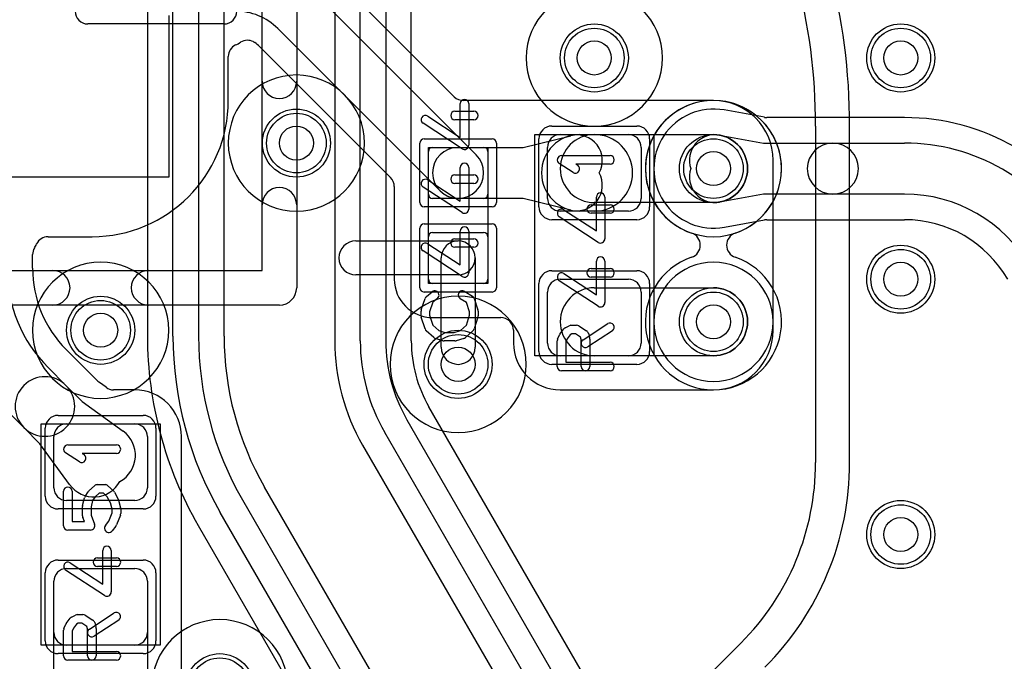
# Model space of a CAD drawing. Extents: x -1.5 to 30.7, y -0.5 to 30.
# Tile 14 of 23: x 16.2 to 22, y 15.6 to 19.3. Entities that reach past the tile are written whole.
import ezdxf

# ---------------------------------------------------------------- set-up
doc = ezdxf.new("R2010")
doc.units = 0
for name, color, linetype in [('Hole', 1, 'CONTINUOUS'), ('L1', 3, 'CONTINUOUS'), ('L2', 3, 'CONTINUOUS'), ('L3', 3, 'CONTINUOUS'), ('L4', 3, 'CONTINUOUS'), ('MetalMask-A', 176, 'CONTINUOUS'), ('PartsArea-A', 111, 'CONTINUOUS'), ('PartsSilk-A', 221, 'CONTINUOUS'), ('Resist-A', 2, 'CONTINUOUS'), ('Resist-B', 2, 'CONTINUOUS'), ('Silk-A', 140, 'CONTINUOUS')]:
    doc.layers.add(name, color=color, linetype=linetype)

msp = doc.modelspace()

# ---------------------------------------------------------------- linework, layer by layer
at = {"layer": 'Hole'}
for centre in [(19.6, 19.1), (21.4, 19.1), (17.85, 18.6), (20.3, 18.45), (21.4, 17.8), (20.3, 17.55), (16.7, 17.5), (18.8, 17.3), (21.4, 16.3)]:
    msp.add_circle(centre, 0.1, dxfattribs=at)
at = {"layer": 'L1'}
for p, q in [((18.77732, 18.87201), (18.05861, 19.59071)), ((17.95252, 19.48462), (18.90607, 18.53107)), ((18.69393, 18.31893), (17.74039, 19.27249)), ((17.63474, 19.16594), (18.40299, 18.3977)), ((17.45004, 18.84996), (17.45004, 19.10876)), ((20.30004, 18.85004), (18.83035, 18.85004)), ((19.18187, 18.575), (19.46143, 18.64353)), ((19.4, 18.65), (19.8, 18.65)), ((19.515, 18.65), (19.6, 18.65)), ((19.6, 18.65), (20.3, 18.65)), ((18.65, 18.575), (18.95, 18.575)), ((18.8, 18.575), (19.18187, 18.575)), ((19.325, 18.275), (19.325, 18.575)), ((19.875, 18.575), (19.875, 18.275)), ((18.625, 18.3), (18.625, 18.55)), ((18.975, 18.55), (18.975, 18.3)), ((20.65004, 17.49996), (20.65004, 18.50004)), ((18.42496, 18.34467), (18.42496, 17.8)), ((18.95, 18.275), (18.65, 18.275)), ((19.18187, 18.275), (18.8, 18.275)), ((19.46143, 18.20647), (19.18187, 18.275)), ((20.3, 18.25), (19.6, 18.25)), ((19.8, 18.2), (19.4, 18.2)), ((19.6, 18.2), (19.515, 18.2)), ((16.39124, 18.04996), (16.65004, 18.04996)), ((18.625, 17.8), (18.625, 18.05)), ((18.65, 18.075), (18.95, 18.075)), ((18.975, 18.05), (18.975, 17.8)), ((18.2, 18.025), (18.8, 18.025)), ((16.30004, 17.86421), (16.30004, 17.94471)), ((18.7, 17.4), (18.7, 17.925)), ((18.9, 17.925), (18.9, 17.4)), ((18.8, 17.825), (18.2, 17.825)), ((18.95, 17.775), (18.65, 17.775)), ((19.4, 17.8), (19.8, 17.8)), ((19.325, 17.425), (19.325, 17.725)), ((19.6, 17.75), (20.3, 17.75)), ((19.875, 17.725), (19.875, 17.425)), ((18.65, 17.57496), (19.04996, 17.57496)), ((19.12496, 17.49996), (19.12496, 17.425)), ((16.68367, 17.20101), (16.49773, 17.38695)), ((19.8, 17.35), (19.4, 17.35)), ((20.3, 17.35), (19.6, 17.35)), ((16.39163, 17.28086), (16.49631, 17.17616)), ((16.73159, 17.16494), (16.69359, 17.19242)), ((16.49631, 17.17617), (16.5911, 17.08138)), ((16.9, 17.15004), (16.77646, 17.15004)), ((19.4, 17.14996), (20.30004, 17.14996)), ((16.5911, 17.08138), (16.83182, 16.90734)), ((16.24883, 16.92868), (16.14414, 17.03337)), ((16.5, 16.95), (16.9, 16.95)), ((16.34365, 16.83385), (16.24883, 16.92867)), ((16.51766, 16.59318), (16.34365, 16.83385)), ((16.425, 16.575), (16.425, 16.875)), ((16.975, 16.875), (16.975, 16.575)), ((17.17504, 12.65004), (17.17504, 16.875)), ((16.9, 16.5), (16.5, 16.5)), ((16.49997, 16.1), (16.90003, 16.1)), ((16.5, 16.1), (16.9, 16.1)), ((16.425, 15.4), (16.425, 16.02503)), ((16.425, 15.725), (16.425, 16.025)), ((16.975, 16.02503), (16.975, 14.07497)), ((16.975, 16.025), (16.975, 15.725)), ((16.9, 15.65), (16.5, 15.65))]:
    msp.add_line(p, q, dxfattribs=at)
for centre in [(19.6, 19.1), (21.4, 19.1), (17.85, 18.6), (20.3, 18.45), (21.4, 17.8), (16.7, 17.5), (20.3, 17.55), (18.8, 17.3), (21.4, 16.3), (17.4, 15.4)]:
    msp.add_circle(centre, 0.2, dxfattribs=at)
for centre, radius, start, end in [((17.4929, 19.025), 0.35, 45, 90.001637), ((17.562, 19.1291), 0.075, 89.992361, 122.276664), ((17.56202, 19.12908), 0.07502, 63.434949, 90.007637), ((17.52504, 19.10876), 0.075, 115.358895, 180), ((17.37509, 19.42508), 0.27507, -64.635792, -57.72899), ((17.56203, 19.1291), 0.075, 56.093827, 63.434949), ((17.56206, 19.12909), 0.075, 54.989831, 56.117111), ((17.49286, 19.02498), 0.2, 45, 55.86418), ((17.58127, 19.11335), 0.075, 44.524617, 45.021609), ((18.83035, 18.92504), 0.075, -135, -90), ((16.65004, 18.84996), 0.8, -90, 0), ((20.30004, 18.50004), 0.35, 0, 90), ((19.515, 18.425), 0.225, 90, -90), ((19.4, 18.575), 0.075, 90, 180), ((19.6, 18.45), 0.2, 90, -90), ((19.49714, 18.49784), 0.15, -29.051265, 103.773704), ((19.6, 18.425), 0.225, -90, 90), ((19.8, 18.575), 0.075, 0, 90), ((20.3, 18.45), 0.2, -90, 90), ((18.65, 18.55), 0.025, 90, 180), ((18.8, 18.425), 0.15, 90, -90), ((18.95, 18.55), 0.025, 0, 90), ((18.8, 18.425), 0.15, -135, 45), ((18.34996, 18.34467), 0.075, 0, 45), ((19.49714, 18.35216), 0.15, -103.772218, 29.051265), ((18.65, 18.3), 0.025, 180, -90), ((18.95, 18.3), 0.025, -90, 0), ((19.4, 18.275), 0.075, 180, -90), ((19.8, 18.275), 0.075, -90, 0), ((16.39124, 17.97496), 0.075, 90, 154.641105), ((18.65, 18.05), 0.025, 90, 180), ((18.95, 18.05), 0.025, 0, 90), ((16.07492, 18.12488), 0.27505, -30.977689, -25.358561), ((18.2, 17.925), 0.1, 90, -90), ((18.8, 17.925), 0.1, 0, 180), ((18.8, 17.925), 0.1, -90, 90), ((16.37504, 17.94471), 0.075, 149.023141, 180), ((16.975, 17.86421), 0.825, 180, -135.000982), ((16.975, 17.86421), 0.67496, 180, -135.0006), ((18.65, 17.8), 0.22504, 180, -90), ((18.65, 17.8), 0.025, 180, -90), ((18.95, 17.8), 0.025, -90, 0), ((19.4, 17.725), 0.075, 90, 180), ((19.8, 17.725), 0.075, 0, 90), ((19.6, 17.55), 0.2, 90, -90), ((20.3, 17.55), 0.2, -90, 90), ((19.04996, 17.49996), 0.075, 0, 90), ((20.30004, 17.49996), 0.35, -90, 0), ((19.4, 17.425), 0.27504, 180, -90), ((19.4, 17.425), 0.075, 180, -90), ((19.8, 17.425), 0.075, -90, 0), ((18.8, 17.4), 0.1, 180, 0), ((16.37257, 17.05242), 0.175, 45.002315, -134.999125), ((16.73754, 17.25319), 0.075, -135.912981, -125.875157), ((16.37257, 17.05242), 0.175, -135, 45), ((16.77646, 17.22504), 0.075, -126.744614, -90), ((16.9, 16.875), 0.27504, 0, 90), ((16.5, 16.875), 0.075, 90, 180), ((16.9, 16.875), 0.075, 0, 90), ((16.72929, 16.76552), 0.175, -61.384576, 54.132726), ((16.65948, 16.69571), 0.175, -144.134626, -28.615424), ((16.5, 16.575), 0.075, 180, -90), ((16.9, 16.575), 0.075, -90, 0), ((16.49997, 16.02503), 0.07497, 90, 180), ((16.5, 16.025), 0.075, 90, 180), ((16.9, 16.025), 0.075, 0, 90), ((16.90003, 16.02503), 0.07497, 0, 90), ((16.5, 15.725), 0.075, 180, -90), ((16.9, 15.725), 0.075, -90, 0)]:
    msp.add_arc(centre, radius, start, end, dxfattribs=at)
at = {"layer": 'L2'}
for p, q in [((20.9, 18.7), (20.9, 16.7227)), ((21.10004, 16.7227), (21.10004, 18.7)), ((20.46066, 15.66204), (17.59289, 12.79427))]:
    msp.add_line(p, q, dxfattribs=at)
for centre in [(21.4, 19.1), (21.4, 17.8), (20.3, 17.55), (21.4, 16.3)]:
    msp.add_circle(centre, 0.2, dxfattribs=at)
for centre, radius, start, end in [((17.4, 18.69999), 3.70004, 0.000155, 29.419129), ((17.4, 18.7), 3.5, 0, 29.41915), ((19.6, 19.1), 0.40004, 90, -90), ((19.6, 19.1), 0.40004, -90, 90), ((17.85, 18.6), 0.40004, 90, -90), ((17.85, 18.6), 0.40004, -90, 90), ((20.3, 18.45), 0.40004, 90, -90), ((20.3, 18.45), 0.40004, -90, 90), ((16.7, 17.5), 0.40004, 90, -90), ((16.7, 17.5), 0.40004, -90, 90), ((18.8, 17.3), 0.40004, 90, -90), ((18.8, 17.3), 0.40004, -90, 90), ((19.4, 16.7227), 1.5, -45, 0), ((19.4, 16.7227), 1.70004, -45, 0), ((17.4, 15.4), 0.40004, 90, -90), ((17.4, 15.4), 0.40004, -90, 90)]:
    msp.add_arc(centre, radius, start, end, dxfattribs=at)
at = {"layer": 'L3'}
for centre in [(19.6, 19.1), (21.4, 19.1), (17.85, 18.6), (21.4, 17.8), (16.7, 17.5), (18.8, 17.3), (21.4, 16.3), (17.4, 15.4)]:
    msp.add_circle(centre, 0.2, dxfattribs=at)
for centre, radius, start, end in [((20.3, 18.45), 0.40004, -71.313227, -108.686773), ((20.1478, 18), 0.075, -71.313819, 71.313819), ((20.4522, 18), 0.075, 108.686181, -108.686181), ((20.3, 17.55), 0.40004, 108.686773, 71.313227)]:
    msp.add_arc(centre, radius, start, end, dxfattribs=at)
at = {"layer": 'L4'}
for p, q in [((16.97496, 23.21244), (16.97496, 17.46603)), ((17.125, 17.46603), (17.125, 23.21244)), ((17.275, 23.21244), (17.275, 17.46603)), ((17.42504, 17.46603), (17.42504, 23.21244)), ((18.07496, 20.93924), (18.07496, 17.43731)), ((18.225, 17.43731), (18.225, 20.93924)), ((18.375, 20.93924), (18.375, 17.43731)), ((18.52504, 17.43731), (18.52504, 20.93924)), ((20.59959, 18.75139), (20.36253, 18.79442)), ((21.42265, 18.75004), (20.61379, 18.75004)), ((20.33572, 18.64678), (20.59349, 18.6)), ((20.59349, 18.6), (21.00132, 18.6)), ((21.00132, 18.6), (21.42265, 18.6)), ((20.59349, 18.3), (20.33572, 18.25322)), ((21.00132, 18.3), (20.59349, 18.3)), ((21.42265, 18.3), (21.00132, 18.3)), ((20.3643, 18.10592), (20.6004, 18.14876)), ((20.61379, 18.14996), (21.42265, 18.14996)), ((21.32694, 12.37665), (18.62886, 17.04985)), ((18.49893, 16.97481), (21.197, 12.3016)), ((21.0671, 12.2266), (18.36902, 16.89981)), ((18.23908, 16.82479), (20.93716, 12.15157)), ((20.22694, 12.1374), (17.66284, 16.57856)), ((17.5329, 16.50353), (20.097, 12.06236)), ((19.9671, 11.98736), (17.403, 16.42853)), ((17.27306, 16.35349), (19.83716, 11.91233))]:
    msp.add_line(p, q, dxfattribs=at)
for centre in [(19.6, 19.1), (21.4, 19.1), (17.85, 18.6), (20.3, 18.45), (21.4, 17.8), (16.7, 17.5), (20.3, 17.55), (18.8, 17.3), (21.4, 16.3), (17.4, 15.4)]:
    msp.add_circle(centre, 0.2, dxfattribs=at)
for centre, radius, start, end in [((20.30001, 18.45001), 0.35004, 79.711258, -79.470135), ((20.61298, 18.82515), 0.07497, -100.289124, -99.652038), ((20.61379, 18.82501), 0.07497, -100.280239, -90), ((21.42264, 17.45), 1.30004, 29.999949, 89.999559), ((20.30894, 18.49919), 0.15, 79.715652, -160.857225), ((21.00132, 18.45), 0.15, 90, -90), ((21.00132, 18.45), 0.15, -90, 90), ((21.42264, 17.45), 1.15, 29.99998, 89.999502), ((20.30894, 18.40081), 0.15, 160.857225, -79.713943), ((21.42264, 17.45), 0.85, 29.999868, 89.999326), ((20.37768, 18.03215), 0.07497, 100.280239, 100.529049), ((20.61378, 18.07499), 0.07497, 89.992358, 100.280239), ((21.42263, 17.45), 0.69996, 29.99901, 89.998363), ((20.3, 17.55), 0.35004, 90, -90), ((20.3, 17.55), 0.35004, -90, 90), ((19.20001, 17.46602), 2.22505, 179.999742, -149.999891), ((19.2, 17.46603), 2.075, 180, -149.999963), ((19.2, 17.46603), 1.925, 180, -150.000016), ((19.2, 17.46603), 1.77496, 180, -150.000272), ((19.3, 17.43731), 1.22504, 180, -150.000099), ((19.3, 17.43731), 1.075, 180, -150.000072), ((19.3, 17.43731), 0.925, 180, -149.999892), ((19.3, 17.43731), 0.77496, 180, -150.001464)]:
    msp.add_arc(centre, radius, start, end, dxfattribs=at)
at = {"layer": 'MetalMask-A'}
for p, q in [((19.4, 18.65), (19.8, 18.65)), ((18.65, 18.575), (18.95, 18.575)), ((19.325, 18.275), (19.325, 18.575)), ((19.875, 18.575), (19.875, 18.275)), ((18.625, 18.3), (18.625, 18.55)), ((18.975, 18.55), (18.975, 18.3)), ((18.95, 18.275), (18.65, 18.275)), ((19.8, 18.2), (19.4, 18.2)), ((18.625, 17.8), (18.625, 18.05)), ((18.65, 18.075), (18.95, 18.075)), ((18.975, 18.05), (18.975, 17.8)), ((18.95, 17.775), (18.65, 17.775)), ((19.4, 17.8), (19.8, 17.8)), ((19.325, 17.425), (19.325, 17.725)), ((19.875, 17.725), (19.875, 17.425)), ((19.8, 17.35), (19.4, 17.35)), ((16.5, 16.95), (16.9, 16.95)), ((16.425, 16.575), (16.425, 16.875)), ((16.975, 16.875), (16.975, 16.575)), ((16.9, 16.5), (16.5, 16.5)), ((16.5, 16.1), (16.9, 16.1)), ((16.425, 15.725), (16.425, 16.025)), ((16.975, 16.025), (16.975, 15.725)), ((16.9, 15.65), (16.5, 15.65))]:
    msp.add_line(p, q, dxfattribs=at)
for centre, radius, start, end in [((19.4, 18.575), 0.075, 90, 180), ((19.8, 18.575), 0.075, 0, 90), ((18.65, 18.55), 0.025, 90, 180), ((18.95, 18.55), 0.025, 0, 90), ((18.65, 18.3), 0.025, 180, -90), ((18.95, 18.3), 0.025, -90, 0), ((19.4, 18.275), 0.075, 180, -90), ((19.8, 18.275), 0.075, -90, 0), ((18.65, 18.05), 0.025, 90, 180), ((18.95, 18.05), 0.025, 0, 90), ((18.65, 17.8), 0.025, 180, -90), ((18.95, 17.8), 0.025, -90, 0), ((19.4, 17.725), 0.075, 90, 180), ((19.8, 17.725), 0.075, 0, 90), ((19.4, 17.425), 0.075, 180, -90), ((19.8, 17.425), 0.075, -90, 0), ((16.5, 16.875), 0.075, 90, 180), ((16.9, 16.875), 0.075, 0, 90), ((16.5, 16.575), 0.075, 180, -90), ((16.9, 16.575), 0.075, -90, 0), ((16.5, 16.025), 0.075, 90, 180), ((16.9, 16.025), 0.075, 0, 90), ((16.5, 15.725), 0.075, 180, -90), ((16.9, 15.725), 0.075, -90, 0)]:
    msp.add_arc(centre, radius, start, end, dxfattribs=at)
at = {"layer": 'PartsArea-A'}
for p, q in [((17.1, 19.35), (17.1, 18.4)), ((19.25, 17.35), (19.25, 18.65)), ((19.25, 18.65), (19.95, 18.65)), ((19.95, 18.65), (19.95, 17.35)), ((18.625, 17.775), (18.625, 18.575)), ((18.625, 18.575), (18.975, 18.575)), ((18.975, 18.575), (18.975, 17.775)), ((17.1, 18.4), (16.15, 18.4)), ((18.975, 17.775), (18.625, 17.775)), ((19.95, 17.35), (19.25, 17.35)), ((16.35, 15.65), (16.35, 16.95)), ((16.35, 16.95), (17.05, 16.95)), ((17.05, 16.95), (17.05, 15.65)), ((17.05, 15.65), (16.35, 15.65))]:
    msp.add_line(p, q, dxfattribs=at)
at = {"layer": 'PartsSilk-A'}
for p, q in [((17.8516, 23.25), (17.8516, 17.75)), ((17.6484, 17.8516), (17.6484, 23.1484)), ((18.81204, 18.63369), (18.81204, 18.83194)), ((18.86204, 18.83194), (18.86204, 18.5875)), ((18.62108, 18.75843), (18.81204, 18.63369)), ((18.78148, 18.7875), (18.89259, 18.7875)), ((18.82337, 18.56657), (18.59374, 18.71657)), ((18.89259, 18.7375), (18.78148, 18.7375)), ((19.40741, 18.52639), (19.69259, 18.52639)), ((18.81204, 18.25869), (18.81204, 18.45694)), ((18.86204, 18.45694), (18.86204, 18.2125)), ((19.4753, 18.42763), (19.39382, 18.48041)), ((19.69259, 18.47639), (19.49199, 18.47639)), ((19.49199, 18.47639), (19.50248, 18.46959)), ((18.78148, 18.4125), (18.89259, 18.4125)), ((18.82337, 18.19157), (18.59374, 18.34157)), ((18.62108, 18.38343), (18.81204, 18.25869)), ((18.89259, 18.3625), (18.78148, 18.3625)), ((19.61204, 18.08369), (19.61204, 18.28194)), ((19.66204, 18.28194), (19.66204, 18.0375)), ((19.58148, 18.2375), (19.69259, 18.2375)), ((19.62337, 18.01657), (19.39374, 18.16657)), ((19.42108, 18.20843), (19.61204, 18.08369)), ((19.69259, 18.1875), (19.58148, 18.1875)), ((18.81204, 17.88369), (18.81204, 18.08194)), ((18.86204, 18.08194), (18.86204, 17.8375)), ((18.62108, 18.00843), (18.81204, 17.88369)), ((18.78148, 18.0375), (18.89259, 18.0375)), ((18.82337, 17.81657), (18.59374, 17.96657)), ((18.89259, 17.9875), (18.78148, 17.9875)), ((19.61204, 17.70869), (19.61204, 17.90694)), ((19.66204, 17.90694), (19.66204, 17.6625)), ((12.3516, 17.8516), (17.6484, 17.8516)), ((19.42108, 17.83343), (19.61204, 17.70869)), ((19.58148, 17.8625), (19.69259, 17.8625)), ((19.62337, 17.64157), (19.39374, 17.79157)), ((19.69259, 17.8125), (19.58148, 17.8125)), ((18.61363, 17.69838), (18.64696, 17.72615)), ((18.83918, 17.72814), (18.88362, 17.70037)), ((17.75, 17.6484), (12.25, 17.6484)), ((18.58369, 17.6204), (18.60591, 17.68707)), ((18.6511, 17.66452), (18.63241, 17.60844)), ((18.67896, 17.68773), (18.6511, 17.66452)), ((18.8495, 17.66273), (18.81268, 17.68574)), ((18.86759, 17.60844), (18.8495, 17.66273)), ((18.89409, 17.68707), (18.91631, 17.6204)), ((18.58241, 17.58472), (18.58241, 17.6125)), ((18.63241, 17.60844), (18.63241, 17.58862)), ((18.63241, 17.58862), (18.65132, 17.52952)), ((18.84868, 17.52952), (18.86759, 17.58862)), ((18.86759, 17.58862), (18.86759, 17.60844)), ((18.91759, 17.6125), (18.91759, 17.58472)), ((18.60582, 17.50766), (18.5836, 17.5771)), ((18.65132, 17.52952), (18.68656, 17.49868)), ((18.81344, 17.49868), (18.84868, 17.52952)), ((18.9164, 17.5771), (18.89418, 17.50766)), ((19.42956, 17.51542), (19.45178, 17.52653)), ((19.46296, 17.52917), (19.4963, 17.52917)), ((19.53447, 17.44453), (19.67891, 17.53898)), ((18.65761, 17.45758), (18.61317, 17.49647)), ((18.68656, 17.49868), (18.72234, 17.4875)), ((18.72234, 17.4875), (18.77766, 17.4875)), ((18.77766, 17.4875), (18.81344, 17.49868)), ((18.88683, 17.49647), (18.84239, 17.45758)), ((19.38456, 17.44765), (19.39567, 17.47265)), ((19.3983, 17.4772), (19.42052, 17.50776)), ((19.45737, 17.47343), (19.44029, 17.44993)), ((19.46886, 17.47917), (19.45737, 17.47343)), ((19.48913, 17.47917), (19.46886, 17.47917)), ((19.51913, 17.46042), (19.48913, 17.47917)), ((19.50955, 17.52537), (19.55399, 17.49759)), ((19.70627, 17.49714), (19.56183, 17.40269)), ((19.5649, 17.48283), (19.57231, 17.45505)), ((18.71106, 17.43864), (18.66661, 17.45253)), ((18.78148, 17.4375), (18.71852, 17.4375)), ((18.83339, 17.45253), (18.78894, 17.43864)), ((19.38241, 17.2875), (19.38241, 17.4375)), ((19.44029, 17.44993), (19.43241, 17.4322)), ((19.43241, 17.4322), (19.43241, 17.3125)), ((19.52315, 17.44533), (19.51913, 17.46042)), ((19.52315, 17.2875), (19.52315, 17.44533)), ((19.57315, 17.44861), (19.57315, 17.2875)), ((19.43241, 17.3125), (19.69259, 17.3125)), ((19.69259, 17.2625), (19.40741, 17.2625)), ((16.5753, 16.72763), (16.49382, 16.78041)), ((16.50741, 16.82639), (16.79259, 16.82639)), ((16.79259, 16.77639), (16.59199, 16.77639)), ((16.59199, 16.77639), (16.60248, 16.76959)), ((16.48241, 16.35139), (16.48241, 16.55417)), ((16.53241, 16.55417), (16.53241, 16.37639)), ((16.60883, 16.52359), (16.62735, 16.55137)), ((16.63125, 16.55593), (16.66458, 16.58649)), ((16.69121, 16.54306), (16.66727, 16.52112)), ((16.68148, 16.59306), (16.72593, 16.59306)), ((16.7162, 16.54306), (16.69121, 16.54306)), ((16.73921, 16.52196), (16.7162, 16.54306)), ((16.74283, 16.58649), (16.77616, 16.55593)), ((16.78132, 16.54926), (16.80354, 16.50759)), ((16.59427, 16.47134), (16.60538, 16.51578)), ((16.65283, 16.49946), (16.64352, 16.4622)), ((16.66727, 16.52112), (16.65283, 16.49946)), ((16.75797, 16.48678), (16.73921, 16.52196)), ((16.76759, 16.44831), (16.75797, 16.48678)), ((16.80573, 16.50189), (16.81684, 16.45745)), ((16.59352, 16.40972), (16.59352, 16.46528)), ((16.64352, 16.4622), (16.64352, 16.41432)), ((16.7484, 16.37784), (16.76759, 16.42821)), ((16.76759, 16.42821), (16.76759, 16.44831)), ((16.81759, 16.45139), (16.81759, 16.42361)), ((16.53241, 16.37639), (16.60446, 16.37639)), ((16.60446, 16.37639), (16.59516, 16.40082)), ((16.64352, 16.41432), (16.6641, 16.36029)), ((16.72863, 16.35312), (16.7484, 16.37784)), ((16.81595, 16.41471), (16.79373, 16.35638)), ((16.64074, 16.32639), (16.50741, 16.32639)), ((16.78989, 16.34966), (16.76767, 16.32188)), ((16.71204, 16.00869), (16.71204, 16.20694)), ((16.76204, 16.20694), (16.76204, 15.9625)), ((16.68148, 16.1625), (16.79259, 16.1625)), ((16.72337, 15.94157), (16.49374, 16.09157)), ((16.52108, 16.13343), (16.71204, 16.00869)), ((16.79259, 16.1125), (16.68148, 16.1125)), ((16.4983, 15.7772), (16.52052, 15.80776)), ((16.52956, 15.81542), (16.55178, 15.82653)), ((16.56296, 15.82917), (16.5963, 15.82917)), ((16.60955, 15.82537), (16.65399, 15.79759)), ((16.63447, 15.74453), (16.77891, 15.83898)), ((16.80627, 15.79714), (16.66183, 15.70269)), ((16.48241, 15.5875), (16.48241, 15.7375)), ((16.48456, 15.74765), (16.49567, 15.77265)), ((16.54029, 15.74993), (16.53241, 15.7322)), ((16.55737, 15.77343), (16.54029, 15.74993)), ((16.56886, 15.77917), (16.55737, 15.77343)), ((16.58913, 15.77917), (16.56886, 15.77917)), ((16.61913, 15.76042), (16.58913, 15.77917)), ((16.62315, 15.74533), (16.61913, 15.76042)), ((16.62315, 15.5875), (16.62315, 15.74533)), ((16.6649, 15.78283), (16.67231, 15.75505)), ((16.67315, 15.74861), (16.67315, 15.5875)), ((16.53241, 15.7322), (16.53241, 15.6125)), ((16.79259, 15.5625), (16.50741, 15.5625)), ((16.53241, 15.6125), (16.79259, 15.6125))]:
    msp.add_line(p, q, dxfattribs=at)
for centre, radius, start, end in [((18.83704, 18.83194), 0.025, 0, 180), ((18.60741, 18.7375), 0.025, 56.850263, -123.153564), ((18.78148, 18.7625), 0.025, 90, -90), ((18.89259, 18.7625), 0.025, -90, 90), ((18.83704, 18.5875), 0.025, -123.149737, 0), ((19.40741, 18.50139), 0.025, 90, -122.933807), ((19.69259, 18.50139), 0.025, -90, 90), ((18.83704, 18.45694), 0.025, 0, 180), ((19.48889, 18.44861), 0.025, -122.933543, 57.066193), ((18.78148, 18.3875), 0.025, 90, -90), ((18.89259, 18.3875), 0.025, -90, 90), ((18.60741, 18.3625), 0.025, 56.850263, -123.153564), ((19.63704, 18.28194), 0.025, 0, 180), ((19.58148, 18.2125), 0.025, 90, -90), ((19.69259, 18.2125), 0.025, -90, 90), ((18.83704, 18.2125), 0.025, -123.149737, 0), ((19.40741, 18.1875), 0.025, 56.850263, -123.153564), ((18.83704, 18.08194), 0.025, 0, 180), ((18.60741, 17.9875), 0.025, 56.850263, -123.153564), ((18.78148, 18.0125), 0.025, 90, -90), ((18.89259, 18.0125), 0.025, -90, 90), ((19.63704, 18.0375), 0.025, -123.149737, 0), ((19.63704, 17.90694), 0.025, 0, 180), ((18.83704, 17.8375), 0.025, -123.149737, 0), ((19.40741, 17.8125), 0.025, 56.850263, -123.153564), ((19.58148, 17.8375), 0.025, 90, -90), ((19.69259, 17.8375), 0.025, -90, 90), ((17.75, 17.75), 0.1016, -90, 0), ((18.66296, 17.70694), 0.025, -50.209101, 129.800498), ((18.82593, 17.70694), 0.025, 57.994617, -122.000747), ((18.87037, 17.67917), 0.025, 18.420455, 57.994617), ((18.62963, 17.67917), 0.025, 129.790899, 161.579545), ((19.63704, 17.6625), 0.025, -123.149737, 0), ((18.60741, 17.6125), 0.025, 161.579545, 180), ((18.60741, 17.58472), 0.025, 180, -162.253582), ((18.89259, 17.6125), 0.025, 0, 18.420455), ((18.89259, 17.58472), 0.025, -17.746418, 0), ((19.46296, 17.50417), 0.025, 90, 116.565051), ((19.4963, 17.50417), 0.025, 57.994617, 90), ((19.69259, 17.51806), 0.025, -56.818537, 123.180863), ((18.62963, 17.51528), 0.025, -162.253582, -131.188082), ((18.87037, 17.51528), 0.025, -48.811918, -17.746418), ((19.41852, 17.4625), 0.025, 143.982737, 156.039637), ((19.44074, 17.49306), 0.025, 116.565051, 143.979316), ((19.54074, 17.47639), 0.025, 14.925513, 57.989981), ((18.67407, 17.47639), 0.025, -131.188082, -107.362228), ((18.71852, 17.4625), 0.025, -107.362228, -90), ((18.78148, 17.4625), 0.025, -90, -72.637772), ((18.82593, 17.47639), 0.025, -72.637772, -48.811918), ((19.40741, 17.4375), 0.025, 156.049145, 180), ((19.54815, 17.42361), 0.025, 123.181463, -56.819137), ((19.54815, 17.44861), 0.025, 0, 14.935268), ((19.69259, 17.2875), 0.025, -90, 90), ((19.40741, 17.2875), 0.025, 180, -90), ((19.54815, 17.2875), 0.025, 180, 0), ((16.50741, 16.80139), 0.025, 90, -122.933807), ((16.79259, 16.80139), 0.025, -90, 90), ((16.58889, 16.74861), 0.025, -122.933543, 57.066193), ((16.50741, 16.55417), 0.025, 0, 180), ((16.64815, 16.5375), 0.025, 132.5203, 146.309933), ((16.68148, 16.56806), 0.025, 90, 132.517452), ((16.72593, 16.56806), 0.025, 47.4797, 90), ((16.75926, 16.5375), 0.025, 28.061701, 47.482548), ((16.62963, 16.50972), 0.025, 146.303576, 165.963757), ((16.78148, 16.49583), 0.025, 14.030684, 28.068205), ((16.61852, 16.46528), 0.025, 165.969316, 180), ((16.79259, 16.45139), 0.025, 0, 14.036243), ((16.61852, 16.40972), 0.025, 180, -159.146359), ((16.79259, 16.42361), 0.025, -20.856498, 0), ((16.50741, 16.35139), 0.025, 180, -90), ((16.64074, 16.35139), 0.025, -90, 20.856498), ((16.74815, 16.3375), 0.025, 141.333033, -38.654777), ((16.77037, 16.36528), 0.025, -38.666967, -20.853641), ((16.73704, 16.20694), 0.025, 0, 180), ((16.68148, 16.1375), 0.025, 90, -90), ((16.79259, 16.1375), 0.025, -90, 90), ((16.50741, 16.1125), 0.025, 56.850263, -123.153564), ((16.73704, 15.9625), 0.025, -123.149737, 0), ((16.54074, 15.79306), 0.025, 116.565051, 143.979316), ((16.56296, 15.80417), 0.025, 90, 116.565051), ((16.5963, 15.80417), 0.025, 57.994617, 90), ((16.64074, 15.77639), 0.025, 14.925513, 57.989981), ((16.79259, 15.81806), 0.025, -56.818537, 123.180863), ((16.50741, 15.7375), 0.025, 156.049145, 180), ((16.51852, 15.7625), 0.025, 143.982737, 156.039637), ((16.64815, 15.72361), 0.025, 123.181463, -56.819137), ((16.64815, 15.74861), 0.025, 0, 14.935268), ((16.50741, 15.5875), 0.025, 180, -90), ((16.64815, 15.5875), 0.025, 180, 0), ((16.79259, 15.5875), 0.025, -90, 90)]:
    msp.add_arc(centre, radius, start, end, dxfattribs=at)
at = {"layer": 'Resist-A'}
for p, q in [((17.425, 19.3), (16.625, 19.3)), ((19.35, 18.7), (19.85, 18.7)), ((18.6, 18.625), (19, 18.625)), ((19.275, 18.225), (19.275, 18.625)), ((19.925, 18.625), (19.925, 18.225)), ((18.575, 18.25), (18.575, 18.6)), ((19.025, 18.6), (19.025, 18.25)), ((19, 18.225), (18.6, 18.225)), ((18.6, 18.125), (19, 18.125)), ((19.85, 18.15), (19.35, 18.15)), ((18.575, 17.75), (18.575, 18.1)), ((19.025, 18.1), (19.025, 17.75)), ((19.35, 17.85), (19.85, 17.85)), ((19.275, 17.375), (19.275, 17.775)), ((19.925, 17.775), (19.925, 17.375)), ((19, 17.725), (18.6, 17.725)), ((19.85, 17.3), (19.35, 17.3)), ((16.45, 17), (16.95, 17)), ((16.375, 16.525), (16.375, 16.925)), ((17.025, 16.925), (17.025, 16.525)), ((16.95, 16.45), (16.45, 16.45)), ((16.45, 16.15), (16.95, 16.15)), ((16.375, 15.675), (16.375, 16.075)), ((17.025, 16.075), (17.025, 15.675)), ((16.95, 15.6), (16.45, 15.6))]:
    msp.add_line(p, q, dxfattribs=at)
for centre in [(19.6, 19.1), (21.4, 19.1), (17.85, 18.6), (20.3, 18.45), (21.4, 17.8), (20.3, 17.55), (16.7, 17.5), (18.8, 17.3), (21.4, 16.3), (17.4, 15.4)]:
    msp.add_circle(centre, 0.175, dxfattribs=at)
for centre, radius, start, end in [((16.625, 19.375), 0.075, 180, -90), ((17.425, 19.375), 0.075, -90, 0), ((19.35, 18.625), 0.075, 90, 180), ((19.85, 18.625), 0.075, 0, 90), ((18.6, 18.6), 0.025, 90, 180), ((19, 18.6), 0.025, 0, 90), ((18.6, 18.25), 0.025, 180, -90), ((19, 18.25), 0.025, -90, 0), ((19.35, 18.225), 0.075, 180, -90), ((19.85, 18.225), 0.075, -90, 0), ((18.6, 18.1), 0.025, 90, 180), ((19, 18.1), 0.025, 0, 90), ((19.35, 17.775), 0.075, 90, 180), ((19.85, 17.775), 0.075, 0, 90), ((18.6, 17.75), 0.025, 180, -90), ((19, 17.75), 0.025, -90, 0), ((19.35, 17.375), 0.075, 180, -90), ((19.85, 17.375), 0.075, -90, 0), ((16.45, 16.925), 0.075, 90, 180), ((16.95, 16.925), 0.075, 0, 90), ((16.45, 16.525), 0.075, 180, -90), ((16.95, 16.525), 0.075, -90, 0), ((16.45, 16.075), 0.075, 90, 180), ((16.95, 16.075), 0.075, 0, 90), ((16.45, 15.675), 0.075, 180, -90), ((16.95, 15.675), 0.075, -90, 0)]:
    msp.add_arc(centre, radius, start, end, dxfattribs=at)
at = {"layer": 'Resist-B'}
for centre in [(19.6, 19.1), (21.4, 19.1), (17.85, 18.6), (20.3, 18.45), (21.4, 17.8), (20.3, 17.55), (16.7, 17.5), (18.8, 17.3), (21.4, 16.3), (17.4, 15.4)]:
    msp.add_circle(centre, 0.175, dxfattribs=at)
at = {"layer": 'Silk-A'}
for p, q in [((17.6484, 18.96308), (17.6484, 20.08692)), ((17.8516, 20.08692), (17.8516, 18.96308)), ((17.6484, 17.8516), (17.6484, 18.23692)), ((17.8516, 18.23692), (17.8516, 17.75)), ((12.88165, 17.8516), (16.41835, 17.8516)), ((16.98165, 17.8516), (17.6484, 17.8516)), ((16.41835, 17.6484), (12.88165, 17.6484)), ((17.75, 17.6484), (16.98165, 17.6484))]:
    msp.add_line(p, q, dxfattribs=at)
for centre, start, end in [((17.75, 18.96308), 180, 0), ((17.75, 18.23692), 0, 180), ((16.41835, 17.75), -90, 90), ((16.98165, 17.75), 90, -90), ((17.75, 17.75), -90, 0)]:
    msp.add_arc(centre, 0.1016, start, end, dxfattribs=at)

doc.saveas('drawing.dxf')
